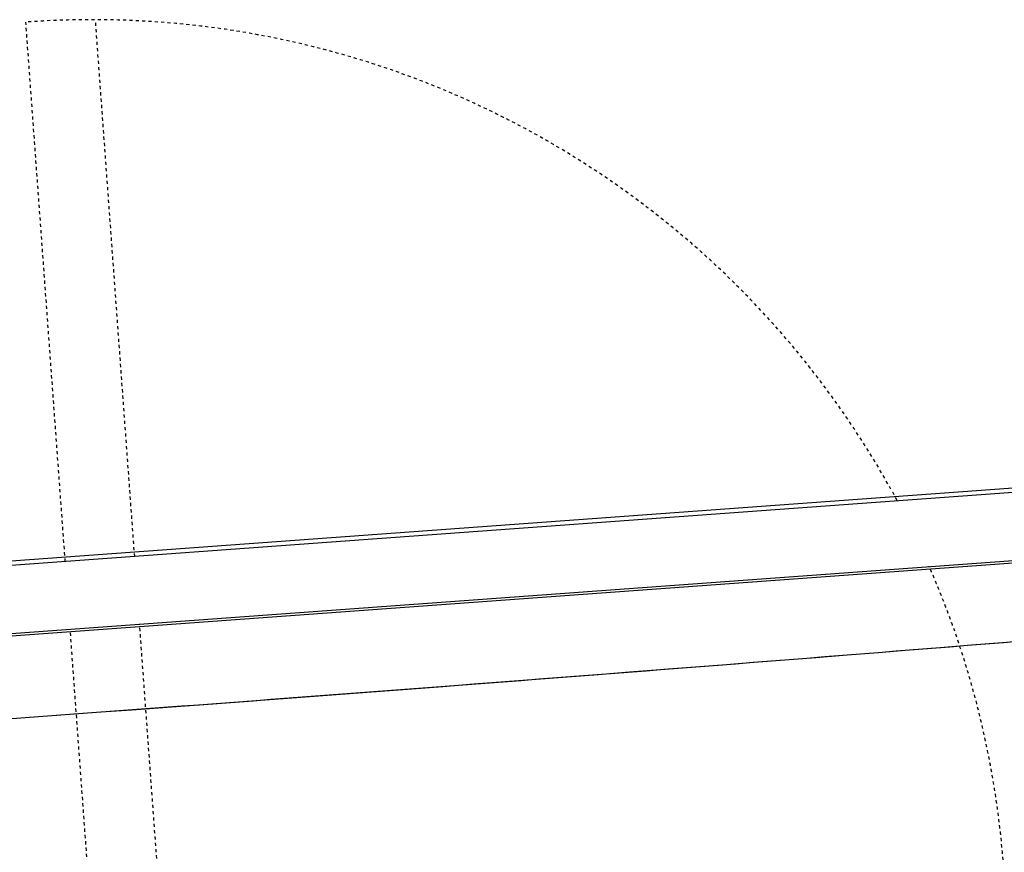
# Model space of a CAD drawing. Header units: millimetres. Extents: x 17842 to 101027, y -6186 to 35801.
# Tile 9 of 14: x 59988 to 60975, y -4000 to -3165. Entities that reach past the tile are written whole.
import ezdxf

# ---------------------------------------------------------------- set-up
doc = ezdxf.new("R2010")
doc.units = ezdxf.units.MM
doc.linetypes.add('A-01$0$Kreska', pattern=[6.35, 3.175, -3.175])

msp = doc.modelspace()

# ---------------------------------------------------------------- linework, layer by layer
at = {"linetype": 'A-01$0$Kreska'}
for p, q in [((60103.47, -3703.58), (60064.17, -3165.28)), ((60033.92, -3708.66), (59994.42, -3167.7)), ((60061.08, -4080.75), (60038.87, -3776.48)), ((60130.19, -4069.58), (60108.42, -3771.4))]:
    msp.add_line(p, q, dxfattribs=at)
for p, q in [((62061.09, -3556.3), (57952.02, -3856.29)), ((62051.11, -3557.03), (57962, -3855.56)), ((62051.43, -3561.37), (57962.31, -3859.9)), ((57967.26, -3927.72), (62056.38, -3629.19)), ((62056.58, -3631.83), (57967.46, -3930.37))]:
    msp.add_line(p, q)
for start, end in [(28.2636, 94.17556), (4.17556, 23.6821)]:
    msp.add_arc((60061.08, -4080.75), 915.48, start, end, dxfattribs=at)
for start, end in [(273.3149367, 275.0561338), (274.1777454, 274.6779708)]:
    msp.add_arc((50400, 127413.94), 131628.94, start, end)

doc.saveas('drawing.dxf')
